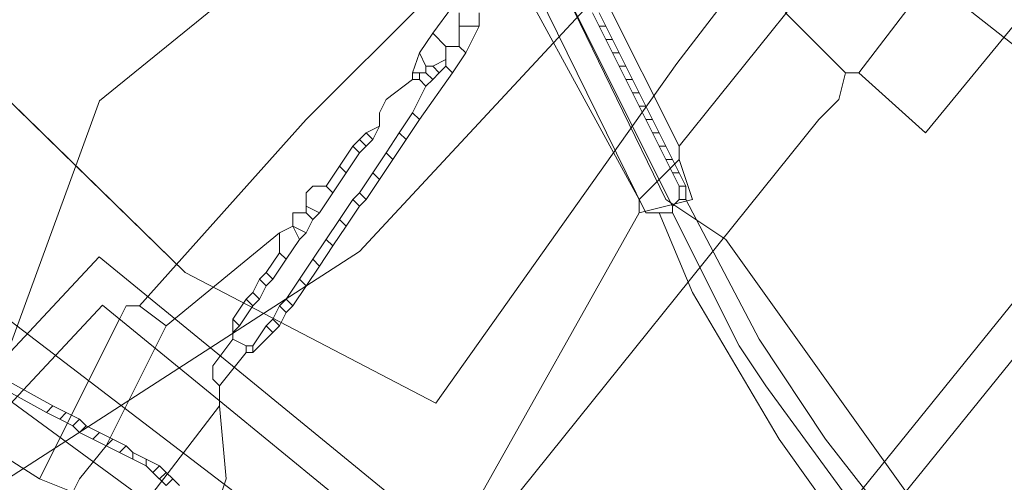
# Model space of a CAD drawing. Header units: metres. Extents: x 92810 to 93633, y 464687 to 465459.
# Tile 178 of 256: x 93186 to 93196, y 465158 to 465163. Entities that reach past the tile are written whole.
import ezdxf
from ezdxf.lldxf.tags import DXFTag

# ---------------------------------------------------------------- set-up
doc = ezdxf.new("R2010")
doc.units = ezdxf.units.M
for name, color, linetype, lineweight, transparency in [('B-OI-KL-DATA_KPN-G', 90, 'SI_B_DATA_KPN', 18, 0.4), ('B-OI-KL-DATA_LIANDER-G', 90, 'SI_B_DATA_LIANDER', 18, 0.4), ('B-OI-KL-DATA_ZIGGO BV-G', 90, 'SI_B_DATA_ZIGGO', 18, 0.4), ('B-OI-KL-ET_HS_LIANDER-G', 10, 'SI_B_ET_HS_LIANDON', 18, 0.4), ('B-OI-KL-ET_LS_LIANDER-G', 190, 'SI_B_ET_LS_LIANDER', 18, 0.4), ('B-OI-KL-ET_MS_LIANDER-G', 130, 'SI_B_ET_MS_LIANDER', 18, 0.4), ('B-OI-KL-GAS_LD_LIANDER-G', 30, 'SI_B_GAS_LD_LIANDER', 18, 0.4), ('B-WE-KL-WARMTENET-G', 80, 'KL-WARMTENET-N', 18, 0.4), ('B-WE-KL-WATER-G', 170, 'KL-WATER-N', 18, 0.4)]:
    doc.layers.add(name, color=color, linetype=linetype, lineweight=lineweight, transparency=transparency)
doc.styles.get("Standard").update_dxf_attribs({"font": 'isocp.shx'})
tags = doc.linetypes.add('KL-WARMTENET-N', pattern='A,7,-1.5,["WN",Standard,S=1,R=0,X=-0.3,Y=-0.5],-3', length=11.5).pattern_tags.tags
tags[6] = DXFTag(74, 10)
doc.linetypes.add('KL-WATER-N', pattern='A,7,-0.5,[168,NLCS.SHX,S=0.75,R=0,X=0.75,Y=0],-2', length=9.5)
doc.linetypes.add('SI_B_DATA_KPN', pattern='A,5,-2,["KPN",Standard,S=1.5,R=0,X=-0.51,Y=-0.75],-8', length=15)
doc.linetypes.add('SI_B_DATA_LIANDER', pattern='A,5,-2,["LI-DATA",Standard,S=1.5,R=0,X=-0.51,Y=-0.75],-11', length=18)
doc.linetypes.add('SI_B_DATA_ZIGGO', pattern='A,5,-2,["ZIGGO",Standard,S=1.5,R=0,X=-0.51,Y=-0.75],-9', length=16)
doc.linetypes.add('SI_B_ET_HS_LIANDON', pattern='A,5,-2,["LI-HS",Standard,S=1.5,R=0,X=-0.51,Y=-0.75],-10', length=17)
doc.linetypes.add('SI_B_ET_LS_LIANDER', pattern='A,5,-2,["LI-LS",Standard,S=1.5,R=0,X=-0.51,Y=-0.75],-10', length=17)
doc.linetypes.add('SI_B_ET_MS_LIANDER', pattern='A,5,-2,["LI-MS",Standard,S=1.5,R=0,X=-0.51,Y=-0.75],-10', length=17)
doc.linetypes.add('SI_B_GAS_LD_LIANDER', pattern='A,5,-2,["LI-G-LD",Standard,S=1.5,R=0,X=-0.51,Y=-0.75],-11', length=18)

msp = doc.modelspace()

# ---------------------------------------------------------------- linework, layer by layer
at = {"layer": 'B-OI-KL-DATA_KPN-G', "flags": 128}
for points in [[(93184.036, 465161.107), (93191.607, 465155.321), (93192.536, 465154.536), (93196.25, 465151.607), (93196.25, 465151.464)], [(93183.893, 465160.321), (93183.964, 465160.25), (93196.036, 465151.393), (93196.179, 465151.393)]]:
    msp.add_lwpolyline(points, dxfattribs=at)
at = {"layer": 'B-OI-KL-DATA_LIANDER-G', "flags": 128}
msp.add_lwpolyline([(93416.464, 465004.107), (93411.75, 465007.964), (93411.107, 465008.393), (93408.536, 465009.679), (93407.464, 465010.536), (93407.036, 465010.536), (93367.107, 465041.036), (93367.036, 465041.464), (93359.464, 465047.179), (93357.964, 465047.179), (93357.464, 465046.393), (93356.679, 465046.107), (93355.464, 465044.536), (93354.893, 465044.036), (93354.893, 465043.964), (93354.964, 465043.679), (93354.179, 465041.821), (93348.679, 465033.679), (93347.607, 465033.107), (93346.536, 465031.536), (93346.393, 465030.393), (93345.607, 465029.607), (93345.607, 465029.393), (93344.964, 465028.964), (93344.464, 465028.964), (93340.107, 465031.179), (93283.25, 465074.179), (93272.75, 465081.679), (93271.321, 465083.107), (93270.821, 465083.321), (93265.679, 465091.679), (93265.679, 465092.393), (93265.036, 465094.036), (93264.679, 465094.107), (93255.964, 465099.036), (93255.821, 465099.536), (93255.464, 465099.75), (93255.393, 465100.25), (93256.393, 465104.893), (93256.25, 465105.821), (93253.821, 465107.393), (93250.25, 465111.607), (93208.607, 465146.393), (93196.536, 465156.25), (93193.321, 465160.75), (93192.679, 465161.179), (93188.964, 465168.821)], dxfattribs=at)
at = {"layer": 'B-OI-KL-DATA_ZIGGO BV-G', "flags": 128}
for points in [[(93187.523, 465160.393), (93180.212, 465167.543), (93160.276, 465192.844)], [(93163.192, 465189.143), (93180.212, 465167.543), (93186.352, 465161.538)], [(93194.476, 465168.627), (93186.607, 465162.235), (93186.352, 465161.538)], [(93192.797, 465162.636), (93195.675, 465166.385)], [(93192.797, 465162.636), (93190.211, 465158.993), (93187.523, 465160.393), (93186.352, 465161.538)], [(93186.352, 465161.538), (93181.257, 465147.608), (93147.652, 465094.032), (93138.8, 465085.244)]]:
    msp.add_lwpolyline(points, dxfattribs=at)
at = {"layer": 'B-OI-KL-ET_HS_LIANDER-G', "flags": 128}
for points in [[(93188.464, 465169.179), (93192.464, 465161.036), (93192.75, 465161.036)], [(93188.964, 465168.679), (93192.75, 465161.107)], [(93189.607, 465168.179), (93196.607, 465162.679), (93204.893, 465156.393), (93211.393, 465151.536), (93214.75, 465148.893), (93222.893, 465142.679), (93228.036, 465138.607), (93260.107, 465112.321), (93261.607, 465111.179), (93262.964, 465110.821)], [(93191.893, 465163.179), (93191.964, 465163.036)], [(93191.964, 465163.179), (93192.036, 465163.036)], [(93191.964, 465163.036), (93192.036, 465163.036)], [(93191.964, 465163.036), (93192.036, 465162.893)], [(93192.036, 465163.036), (93192.107, 465162.893)], [(93192.036, 465162.893), (93192.107, 465162.893)], [(93192.036, 465162.893), (93192.107, 465162.75)], [(93192.107, 465162.893), (93192.179, 465162.75)], [(93192.107, 465162.75), (93192.179, 465162.75)], [(93192.107, 465162.75), (93192.179, 465162.607)], [(93192.179, 465162.75), (93192.25, 465162.607)], [(93192.179, 465162.607), (93192.25, 465162.607)], [(93192.179, 465162.607), (93192.25, 465162.464)], [(93192.25, 465162.607), (93192.321, 465162.464)], [(93192.25, 465162.464), (93192.321, 465162.464)], [(93192.25, 465162.464), (93192.321, 465162.321)], [(93192.321, 465162.464), (93192.393, 465162.321)], [(93192.321, 465162.321), (93192.393, 465162.321)], [(93192.321, 465162.321), (93192.393, 465162.179)], [(93192.393, 465162.321), (93192.464, 465162.179)], [(93192.393, 465162.179), (93192.464, 465162.179)], [(93192.393, 465162.179), (93192.464, 465162.036)], [(93192.464, 465162.179), (93192.536, 465162.036)], [(93192.464, 465162.036), (93192.536, 465162.036)], [(93192.464, 465162.036), (93192.536, 465161.893)], [(93192.536, 465162.036), (93192.607, 465161.893)], [(93192.536, 465161.893), (93192.607, 465161.893)], [(93192.536, 465161.893), (93192.607, 465161.75)], [(93192.607, 465161.893), (93192.679, 465161.75)], [(93192.607, 465161.75), (93192.679, 465161.75)], [(93192.607, 465161.75), (93192.679, 465161.607)], [(93192.679, 465161.75), (93192.75, 465161.607)], [(93192.679, 465161.607), (93192.75, 465161.607)], [(93192.679, 465161.607), (93192.75, 465161.464)], [(93192.75, 465161.607), (93192.821, 465161.464)], [(93192.75, 465161.464), (93192.821, 465161.464)], [(93192.75, 465161.464), (93192.821, 465161.321)], [(93192.821, 465161.464), (93192.893, 465161.321)], [(93192.821, 465161.321), (93192.893, 465161.321)], [(93192.821, 465161.321), (93192.821, 465161.179)], [(93192.893, 465161.321), (93192.893, 465161.179)], [(93192.821, 465161.179), (93192.75, 465161.107)], [(93192.75, 465161.107), (93192.75, 465161.036)], [(93192.821, 465161.179), (93192.893, 465161.179)], [(93192.893, 465161.179), (93193.679, 465159.679), (93194.393, 465158.607), (93195.393, 465157.321), (93196.25, 465156.464), (93208.536, 465146.464), (93214.964, 465141.107), (93250.107, 465111.75), (93250.893, 465110.964), (93253.536, 465107.679), (93253.821, 465107.464), (93256.107, 465105.893), (93256.25, 465105.679), (93256.393, 465105.393), (93256.393, 465105.036), (93255.321, 465099.964), (93256.036, 465099.25)], [(93192.607, 465161.036), (93192.964, 465160.179), (93193.893, 465158.607), (93194.607, 465157.607), (93195.464, 465156.679), (93196.393, 465155.75), (93197.893, 465154.536), (93208.25, 465146.179), (93213.393, 465141.893), (93249.821, 465111.464), (93250.607, 465110.679), (93253.25, 465107.393), (93253.679, 465107.036), (93255.821, 465105.607), (93255.964, 465105.393), (93254.964, 465100.464), (93255.036, 465099.607), (93255.821, 465098.964)], [(93192.75, 465161.036), (93193.464, 465159.607), (93193.75, 465159.179), (93195.107, 465157.321), (93196.536, 465155.893), (93197.679, 465154.964), (93208.393, 465146.321), (93213.107, 465142.393), (93249.964, 465111.607), (93250.75, 465110.821), (93253.393, 465107.536), (93253.821, 465107.179), (93255.964, 465105.75), (93256.107, 465105.536), (93256.179, 465105.107), (93256.107, 465104.75), (93255.179, 465100.464), (93255.25, 465099.679), (93255.893, 465099.107)]]:
    msp.add_lwpolyline(points, dxfattribs=at)
at = {"layer": 'B-OI-KL-ET_LS_LIANDER-G'}
for p, q in [((93195.75, 465165.393), (93192.821, 465161.75)), ((93191.75, 465163.893), (93192.821, 465161.75)), ((93191.107, 465163.536), (93192.393, 465161.179)), ((93190.25, 465163.464), (93188.821, 465162.036)), ((93190.393, 465163.25), (93190.179, 465162.964)), ((93190.464, 465163.179), (93190.464, 465162.821)), ((93190.679, 465163.179), (93190.679, 465163.036)), ((93190.464, 465163.036), (93190.679, 465163.036)), ((93190.679, 465163.036), (93190.536, 465162.75)), ((93190.179, 465162.964), (93190.036, 465162.75)), ((93190.179, 465162.964), (93190.321, 465162.821)), ((93190.321, 465162.821), (93190.464, 465162.821)), ((93190.321, 465162.821), (93190.321, 465162.607)), ((93190.464, 465162.821), (93190.536, 465162.75)), ((93190.036, 465162.75), (93189.964, 465162.536)), ((93190.036, 465162.75), (93190.107, 465162.607)), ((93190.536, 465162.75), (93190.393, 465162.536)), ((93190.107, 465162.607), (93190.179, 465162.607)), ((93190.107, 465162.607), (93190.107, 465162.536)), ((93190.321, 465162.679), (93190.179, 465162.607)), ((93190.179, 465162.607), (93190.25, 465162.536)), ((93190.321, 465162.607), (93190.25, 465162.536)), ((93190.321, 465162.607), (93190.393, 465162.536)), ((93189.964, 465162.536), (93190.107, 465162.536)), ((93189.964, 465162.536), (93189.964, 465162.464)), ((93190.036, 465162.536), (93190.036, 465162.464)), ((93190.393, 465162.536), (93190.036, 465162.036)), ((93190.107, 465162.536), (93190.179, 465162.464)), ((93190.25, 465162.536), (93190.179, 465162.464)), ((93189.964, 465162.464), (93189.679, 465162.25)), ((93189.964, 465162.464), (93190.036, 465162.464)), ((93190.107, 465162.393), (93189.964, 465162.107)), ((93190.036, 465162.464), (93190.107, 465162.393)), ((93190.179, 465162.464), (93190.107, 465162.393)), ((93189.679, 465162.25), (93189.607, 465162.107)), ((93189.607, 465162.107), (93189.607, 465161.964)), ((93189.964, 465162.107), (93189.821, 465161.893)), ((93189.964, 465162.107), (93190.036, 465162.036)), ((93188.821, 465162.036), (93187.036, 465160.036)), ((93189.607, 465161.964), (93189.464, 465161.893)), ((93189.607, 465161.964), (93189.536, 465161.821)), ((93190.036, 465162.036), (93189.893, 465161.821)), ((93189.464, 465161.893), (93189.393, 465161.821)), ((93189.464, 465161.893), (93189.536, 465161.821)), ((93189.821, 465161.893), (93189.679, 465161.679)), ((93189.821, 465161.893), (93189.893, 465161.821)), ((93189.321, 465161.75), (93189.179, 465161.536)), ((93189.393, 465161.821), (93189.321, 465161.75)), ((93189.321, 465161.75), (93189.393, 465161.679)), ((93189.393, 465161.821), (93189.464, 465161.75)), ((93189.464, 465161.75), (93189.393, 465161.679)), ((93189.536, 465161.821), (93189.464, 465161.75)), ((93189.893, 465161.821), (93189.75, 465161.607)), ((93192.821, 465161.75), (93192.821, 465161.607)), ((93189.393, 465161.679), (93189.25, 465161.464)), ((93189.679, 465161.679), (93189.536, 465161.464)), ((93189.679, 465161.679), (93189.75, 465161.607)), ((93189.179, 465161.536), (93189.036, 465161.321)), ((93189.179, 465161.536), (93189.25, 465161.464)), ((93189.75, 465161.607), (93189.607, 465161.393)), ((93192.821, 465161.607), (93192.393, 465161.179)), ((93192.821, 465161.607), (93192.964, 465161.179)), ((93189.25, 465161.464), (93188.964, 465161.036)), ((93189.536, 465161.464), (93189.393, 465161.25)), ((93189.536, 465161.464), (93189.607, 465161.393)), ((93188.893, 465161.321), (93188.821, 465161.25)), ((93189.036, 465161.321), (93188.893, 465161.321)), ((93189.036, 465161.321), (93189.107, 465161.25)), ((93189.607, 465161.393), (93189.464, 465161.179)), ((93188.821, 465161.25), (93188.821, 465161.036)), ((93189.393, 465161.25), (93189.321, 465161.179)), ((93189.393, 465161.25), (93189.464, 465161.179)), ((93188.821, 465161.107), (93188.964, 465161.036)), ((93189.321, 465161.179), (93189.179, 465160.964)), ((93189.393, 465161.107), (93189.25, 465160.893)), ((93189.321, 465161.179), (93189.393, 465161.107)), ((93189.464, 465161.179), (93189.393, 465161.107)), ((93192.393, 465161.179), (93192.393, 465161.036)), ((93192.964, 465161.179), (93192.393, 465161.036)), ((93188.821, 465161.036), (93188.679, 465161.036)), ((93188.679, 465161.036), (93188.679, 465160.893)), ((93188.821, 465161.036), (93188.893, 465160.964)), ((93188.964, 465161.036), (93188.893, 465160.964)), ((93192.393, 465161.036), (93190.107, 465156.964)), ((93188.679, 465160.893), (93188.536, 465160.821)), ((93188.679, 465160.893), (93188.821, 465160.821)), ((93188.679, 465160.893), (93188.75, 465160.75)), ((93188.893, 465160.964), (93188.821, 465160.821)), ((93189.179, 465160.964), (93188.893, 465160.536)), ((93189.25, 465160.893), (93189.107, 465160.679)), ((93189.179, 465160.964), (93189.25, 465160.893)), ((93188.536, 465160.821), (93187.321, 465159.821)), ((93188.536, 465160.821), (93188.536, 465160.607)), ((93188.821, 465160.821), (93188.75, 465160.75)), ((93188.75, 465160.75), (93188.607, 465160.536)), ((93189.107, 465160.679), (93188.964, 465160.464)), ((93189.036, 465160.75), (93189.107, 465160.679)), ((93188.536, 465160.607), (93188.393, 465160.393)), ((93188.536, 465160.607), (93188.607, 465160.536)), ((93188.607, 465160.536), (93188.464, 465160.321)), ((93188.964, 465160.464), (93188.679, 465160.036)), ((93188.893, 465160.536), (93188.75, 465160.321)), ((93188.893, 465160.536), (93188.964, 465160.464)), ((93188.393, 465160.393), (93188.321, 465160.321)), ((93188.393, 465160.393), (93188.464, 465160.321)), ((93188.321, 465160.321), (93188.25, 465160.179)), ((93188.321, 465160.321), (93188.393, 465160.25)), ((93188.464, 465160.321), (93188.393, 465160.25)), ((93188.75, 465160.321), (93188.607, 465160.107)), ((93188.75, 465160.321), (93188.821, 465160.25)), ((93188.25, 465160.179), (93188.179, 465160.107)), ((93188.25, 465160.179), (93188.321, 465160.107)), ((93188.393, 465160.25), (93188.321, 465160.107)), ((93188.179, 465160.107), (93188.036, 465159.893)), ((93188.179, 465160.107), (93188.25, 465160.036)), ((93188.321, 465160.107), (93188.25, 465160.036)), ((93188.607, 465160.107), (93188.536, 465160.036)), ((93188.607, 465160.107), (93188.679, 465160.036)), ((93186.893, 465160.036), (93186.821, 465159.893)), ((93187.036, 465160.036), (93186.893, 465160.036)), ((93187.036, 465160.036), (93187.321, 465159.821)), ((93188.25, 465160.036), (93188.107, 465159.821)), ((93188.536, 465160.036), (93188.464, 465159.893)), ((93188.536, 465160.036), (93188.607, 465159.964)), ((93188.607, 465159.964), (93188.536, 465159.821)), ((93188.679, 465160.036), (93188.607, 465159.964)), ((93186.821, 465159.893), (93185.964, 465158.179)), ((93188.036, 465159.893), (93188.107, 465159.821)), ((93188.036, 465159.893), (93188.036, 465159.679)), ((93188.464, 465159.893), (93188.393, 465159.821)), ((93188.464, 465159.893), (93188.536, 465159.821)), ((93187.321, 465159.821), (93186.679, 465158.536)), ((93188.107, 465159.821), (93188.036, 465159.75)), ((93188.393, 465159.821), (93188.25, 465159.607)), ((93188.464, 465159.75), (93188.25, 465159.536)), ((93188.393, 465159.821), (93188.464, 465159.75)), ((93188.536, 465159.821), (93188.464, 465159.75)), ((93188.036, 465159.679), (93187.821, 465159.393)), ((93188.036, 465159.679), (93188.179, 465159.607)), ((93188.179, 465159.536), (93187.893, 465159.179)), ((93188.179, 465159.607), (93188.25, 465159.607)), ((93188.179, 465159.607), (93188.179, 465159.536)), ((93188.179, 465159.536), (93188.25, 465159.536)), ((93188.25, 465159.607), (93188.25, 465159.536)), ((93187.821, 465159.393), (93187.821, 465159.25)), ((93187.821, 465159.25), (93187.893, 465159.179)), ((93187.893, 465159.179), (93187.893, 465158.964)), ((93187.893, 465158.964), (93186.964, 465157.75)), ((93187.893, 465158.964), (93187.964, 465158.179)), ((93185.179, 465158.679), (93185.964, 465158.179)), ((93186.679, 465158.536), (93186.393, 465158.179)), ((93185.964, 465158.179), (93186.321, 465158.036)), ((93186.393, 465158.179), (93186.321, 465158.036)), ((93187.964, 465158.179), (93187.893, 465157.964))]:
    msp.add_line(p, q, dxfattribs=at)
at = {"layer": 'B-OI-KL-ET_MS_LIANDER-G', "flags": 128}
for points in [[(93184.036, 465160.107), (93186.107, 465158.964)], [(93183.964, 465160.036), (93186.036, 465158.893)], [(93186.107, 465158.964), (93186.036, 465158.893)], [(93186.036, 465158.893), (93186.179, 465158.821)], [(93186.107, 465158.964), (93186.393, 465158.821)], [(93186.25, 465158.893), (93186.179, 465158.821)], [(93186.179, 465158.821), (93186.321, 465158.75)], [(93186.393, 465158.821), (93186.321, 465158.75)], [(93186.393, 465158.821), (93186.464, 465158.75)], [(93186.321, 465158.75), (93186.393, 465158.679)], [(93186.464, 465158.75), (93186.393, 465158.679)], [(93186.393, 465158.679), (93186.679, 465158.536)], [(93186.464, 465158.75), (93186.893, 465158.536)], [(93186.607, 465158.679), (93186.536, 465158.607)], [(93186.75, 465158.607), (93186.679, 465158.536)], [(93186.679, 465158.536), (93186.821, 465158.464)], [(93186.893, 465158.536), (93186.821, 465158.464)], [(93186.821, 465158.464), (93187.107, 465158.321)], [(93186.893, 465158.536), (93186.964, 465158.464)], [(93186.964, 465158.464), (93187.25, 465158.321)], [(93186.964, 465158.464), (93186.964, 465158.393)], [(93187.107, 465158.393), (93187.107, 465158.321)], [(93187.107, 465158.321), (93187.179, 465158.25)], [(93187.25, 465158.321), (93187.179, 465158.25)], [(93187.179, 465158.25), (93187.321, 465158.107)], [(93187.25, 465158.321), (93187.321, 465158.25)], [(93187.321, 465158.25), (93187.25, 465158.179)], [(93187.321, 465158.25), (93187.393, 465158.179)], [(93187.393, 465158.179), (93187.321, 465158.107)], [(93187.393, 465158.179), (93187.464, 465158.107)]]:
    msp.add_lwpolyline(points, dxfattribs=at)
at = {"layer": 'B-OI-KL-GAS_LD_LIANDER-G', "flags": 128}
for points in [[(93195.893, 465164.107), (93195.179, 465164.679), (93193.964, 465163.179), (93194.607, 465162.536)], [(93195.893, 465164.036), (93194.75, 465162.536)], [(93196.036, 465164.036), (93196.75, 465163.464), (93195.464, 465161.893), (93194.75, 465162.536)], [(93194.607, 465162.536), (93194.536, 465162.25), (93194.321, 465162.036), (93190.821, 465157.679), (93190.679, 465157.679)], [(93194.607, 465162.536), (93194.75, 465162.536)]]:
    msp.add_lwpolyline(points, dxfattribs=at)
at = {"layer": 'B-WE-KL-WARMTENET-G'}
for points in [[(93198.686, 465162.894), (93192.739, 465155.538)], [(93198.748, 465162.367), (93192.794, 465155.001)], [(93186.603, 465160.564), (93179.781, 465153.254)], [(93187.955, 465159.457), (93186.603, 465160.564)], [(93186.638, 465160.045), (93180.073, 465153.009)], [(93188.045, 465158.892), (93186.638, 465160.045)], [(93192.739, 465155.538), (93187.955, 465159.457)], [(93192.794, 465155.001), (93188.045, 465158.892)]]:
    msp.add_lwpolyline(points, dxfattribs=at)
at = {"layer": 'B-WE-KL-WATER-G'}
for points in [[(93189.395, 465160.621), (93195.588, 465167.29), (93208.692, 465179.92), (93209.274, 465180.469), (93208.817, 465180.954), (93208.273, 465181.535)], [(93189.395, 465160.621), (93185.223, 465157.925), (93171.653, 465135.38), (93148.804, 465097.424), (93148.518, 465096.948)]]:
    msp.add_lwpolyline(points, dxfattribs=at)

doc.saveas('drawing.dxf')
